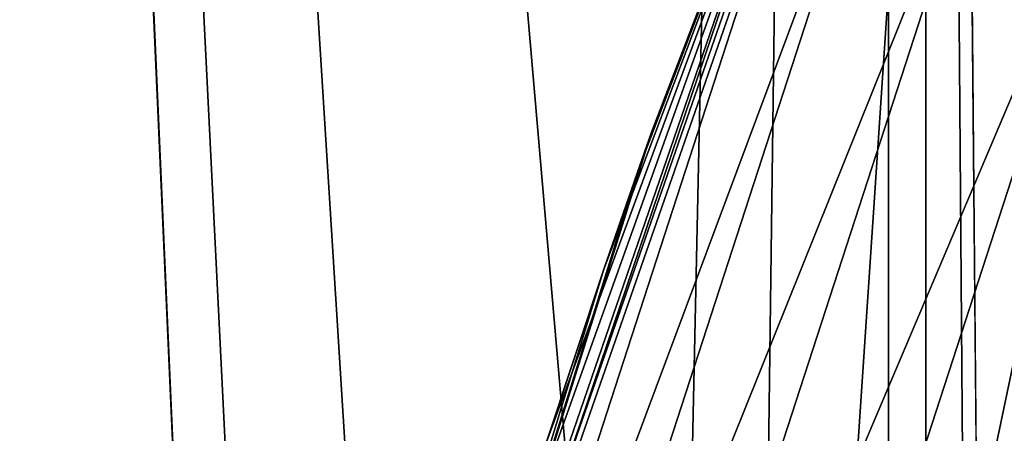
# Model space of a CAD drawing. Header units: metres. Extents: x -263 to 72, y -72 to 102.
# Tile 250 of 256: x -12.403 to -11.433, y 91.384 to 91.791. Entities that reach past the tile are written whole.
import ezdxf

# ---------------------------------------------------------------- set-up
doc = ezdxf.new("R2010")
doc.units = ezdxf.units.M
doc.layers.add('solid_FREE_STANDING_ONO_SW0004', color=7, linetype='CONTINUOUS')

msp = doc.modelspace()

# ---------------------------------------------------------------- linework, layer by layer
at = {"layer": 'solid_FREE_STANDING_ONO_SW0004'}
for points in [[(-11.544018, 100.5, 22.722128), (-12.620222, 19.228365, 24.192595), (-12.655509, 100.5, 24.247789)], [(-12.079219, 87.451126, 41.193394), (-12.655509, 100.5, 40.352211), (-12.620207, 19.228374, 40.407429)], [(-11.764801, 90.208061, 41.605347), (-11.544019, 100.5, 41.877872), (-12.655509, 100.5, 40.352211)], [(-11.949337, 89.247879, 41.367157), (-11.764801, 90.208061, 41.605347), (-12.655509, 100.5, 40.352211)], [(-12.049571, 88.337822, 41.233524), (-11.949337, 89.247879, 41.367157), (-12.655509, 100.5, 40.352211)], [(-12.079219, 87.451126, 41.193394), (-12.049571, 88.337822, 41.233524), (-12.655509, 100.5, 40.352211)], [(-11.544018, 100.5, 22.722128), (-11.567857, 19.879253, 22.750933), (-12.620222, 19.228365, 24.192595)], [(-11.764801, 90.208061, 41.605347), (-11.472948, 91.235443, 41.962891), (-11.544019, 100.5, 41.877872)], [(-11.426564, 87.687798, 22.582302), (-11.567857, 19.879253, 22.750933), (-11.544018, 100.5, 22.722128)], [(-11.472948, 91.235443, 41.962891), (-11.042523, 92.336983, 42.451977), (-11.544019, 100.5, 41.877872)], [(-11.373752, 88.556969, 22.520542), (-11.544018, 100.5, 22.722128), (-10.249719, 100.5, 21.348139)], [(-11.373752, 88.556969, 22.520542), (-11.426564, 87.687798, 22.582302), (-11.544018, 100.5, 22.722128)], [(-11.510083, 82.628632, 50.099998), (-11.510058, 92.371429, 50.099998), (-10.760609, 93.860764, 50.099998)], [(-11.510083, 82.628632, 50.099998), (-10.760609, 93.860764, 50.099998), (-10.760656, 81.13932, 50.099998)], [(-12.057454, 84.203362, 50.099998), (-12.057444, 90.796677, 50.099998), (-11.510058, 92.371429, 50.099998)], [(-12.057454, 84.203362, 50.099998), (-11.510058, 92.371429, 50.099998), (-11.510083, 82.628632, 50.099998)], [(-11.510058, 92.371429, 50.099998), (-12.057444, 90.796677, 50.099998), (-11.780274, 91.680328, 161.800003)], [(-11.780274, 91.680328, 161.800003), (-11.548657, 92.28315, 236.618362), (-11.510058, 92.371429, 50.099998)], [(-11.177151, 91.941925, 42.300903), (-11.042523, 92.336983, 42.451977), (-11.472948, 91.235443, 41.962891)], [(-11.313477, 91.979324, 237.08931), (-11.57273, 90.742233, 237.118027), (-11.023514, 92.28772, 237.118027)], [(0, 87.5, 237.338333), (-11.023514, 92.28772, 237.118027), (-11.57273, 90.742233, 237.118027)], [(-12.045562, 90.839828, 228.252029), (-12.074146, 90.734962, 236.618362), (-11.548657, 92.28315, 236.618362)], [(-11.600494, 92.092964, 236.769379), (-11.548657, 92.28315, 236.618362), (-12.074146, 90.734962, 236.618362)], [(-11.960255, 91.133499, 228.036026), (-12.045562, 90.839828, 228.252029), (-11.548657, 92.28315, 236.618362)], [(-11.884706, 91.373466, 227.758148), (-11.960255, 91.133499, 228.036026), (-11.548657, 92.28315, 236.618362)], [(-11.82664, 91.547295, 227.453033), (-11.884706, 91.373466, 227.758148), (-11.548657, 92.28315, 236.618362)], [(-11.791684, 91.648033, 227.136322), (-11.82664, 91.547295, 227.453033), (-11.548657, 92.28315, 236.618362)], [(-11.791684, 91.648033, 227.136322), (-11.548657, 92.28315, 236.618362), (-11.780274, 91.680328, 226.800003)], [(-11.780274, 91.680328, 221.800003), (-11.780274, 91.680328, 226.800003), (-11.548657, 92.28315, 236.618362)], [(-11.780274, 91.680328, 216.800003), (-11.780274, 91.680328, 221.800003), (-11.548657, 92.28315, 236.618362)], [(-11.780274, 91.680328, 211.800003), (-11.780274, 91.680328, 216.800003), (-11.548657, 92.28315, 236.618362)], [(-11.780274, 91.680328, 206.800003), (-11.780274, 91.680328, 211.800003), (-11.548657, 92.28315, 236.618362)], [(-11.780274, 91.680328, 201.800003), (-11.780274, 91.680328, 206.800003), (-11.548657, 92.28315, 236.618362)], [(-11.780274, 91.680328, 196.800003), (-11.780274, 91.680328, 201.800003), (-11.548657, 92.28315, 236.618362)], [(-11.780274, 91.680328, 191.800003), (-11.780274, 91.680328, 196.800003), (-11.548657, 92.28315, 236.618362)], [(-11.780274, 91.680328, 186.800003), (-11.780274, 91.680328, 191.800003), (-11.548657, 92.28315, 236.618362)], [(-11.780274, 91.680328, 181.800003), (-11.780274, 91.680328, 186.800003), (-11.548657, 92.28315, 236.618362)], [(-11.780274, 91.680328, 176.800003), (-11.780274, 91.680328, 181.800003), (-11.548657, 92.28315, 236.618362)], [(-11.780274, 91.680328, 171.800003), (-11.780274, 91.680328, 176.800003), (-11.548657, 92.28315, 236.618362)], [(-11.780274, 91.680328, 166.800003), (-11.780274, 91.680328, 171.800003), (-11.548657, 92.28315, 236.618362)], [(-11.780274, 91.680328, 161.800003), (-11.780274, 91.680328, 166.800003), (-11.548657, 92.28315, 236.618362)], [(-12.084671, 90.602814, 236.769379), (-11.600494, 92.092964, 236.769379), (-12.074146, 90.734962, 236.618362)], [(-11.537305, 92.06794, 236.906418), (-11.600494, 92.092964, 236.769379), (-12.084671, 90.602814, 236.769379)], [(-11.537305, 92.06794, 236.906418), (-12.084671, 90.602814, 236.769379), (-12.018845, 90.585915, 236.906418)], [(-11.537305, 92.06794, 236.906418), (-12.018845, 90.585915, 236.906418), (-11.438551, 92.028839, 237.016495)], [(-12.018845, 90.585915, 236.906418), (-11.915969, 90.559502, 237.016495), (-11.438551, 92.028839, 237.016495)], [(-11.438551, 92.028839, 237.016495), (-11.915969, 90.559502, 237.016495), (-11.313477, 91.979324, 237.08931)], [(-11.915969, 90.559502, 237.016495), (-11.785674, 90.526047, 237.08931), (-11.313477, 91.979324, 237.08931)], [(-11.313477, 91.979324, 237.08931), (-11.785674, 90.526047, 237.08931), (-11.57273, 90.742233, 237.118027)], [(-11.177151, 91.941925, 42.300903), (-11.472948, 91.235443, 41.962891), (-11.566474, 90.737625, 41.840893)], [(-11.177151, 91.941925, 42.300903), (-11.566474, 90.737625, 41.840893), (-11.319445, 91.137253, 42.074356)], [(-11.791783, 91.647751, 161.46254), (-11.780274, 91.680328, 161.800003), (-12.057444, 90.796677, 50.099998)], [(-11.791684, 91.648033, 227.136322), (-11.780274, 91.680328, 226.800003), (-11.791783, 91.647751, 226.46254)], [(-11.791684, 91.648033, 222.136322), (-11.791783, 91.647751, 226.46254), (-11.780274, 91.680328, 226.800003)], [(-11.791684, 91.648033, 222.136322), (-11.780274, 91.680328, 221.800003), (-11.791783, 91.647751, 221.46254)], [(-11.791684, 91.648033, 217.136322), (-11.791783, 91.647751, 221.46254), (-11.780274, 91.680328, 221.800003)], [(-11.791684, 91.648033, 217.136322), (-11.780274, 91.680328, 216.800003), (-11.791783, 91.647751, 216.46254)], [(-11.791684, 91.648033, 212.136322), (-11.791783, 91.647751, 216.46254), (-11.780274, 91.680328, 216.800003)], [(-11.791684, 91.648033, 212.136322), (-11.780274, 91.680328, 211.800003), (-11.791783, 91.647751, 211.46254)], [(-11.791684, 91.648033, 207.136322), (-11.791783, 91.647751, 211.46254), (-11.780274, 91.680328, 211.800003)], [(-11.791684, 91.648033, 207.136322), (-11.780274, 91.680328, 206.800003), (-11.791783, 91.647751, 206.46254)], [(-11.791684, 91.648033, 202.136322), (-11.791783, 91.647751, 206.46254), (-11.780274, 91.680328, 206.800003)], [(-11.791684, 91.648033, 202.136322), (-11.780274, 91.680328, 201.800003), (-11.791783, 91.647751, 201.46254)], [(-11.791684, 91.648033, 197.136322), (-11.791783, 91.647751, 201.46254), (-11.780274, 91.680328, 201.800003)], [(-11.791684, 91.648033, 197.136322), (-11.780274, 91.680328, 196.800003), (-11.791783, 91.647751, 196.46254)], [(-11.791684, 91.648033, 192.136322), (-11.791783, 91.647751, 196.46254), (-11.780274, 91.680328, 196.800003)], [(-11.791684, 91.648033, 192.136322), (-11.780274, 91.680328, 191.800003), (-11.791783, 91.647751, 191.46254)], [(-11.791684, 91.648033, 187.136322), (-11.791783, 91.647751, 191.46254), (-11.780274, 91.680328, 191.800003)], [(-11.791684, 91.648033, 187.136322), (-11.780274, 91.680328, 186.800003), (-11.791783, 91.647751, 186.46254)], [(-11.791684, 91.648033, 182.136322), (-11.791783, 91.647751, 186.46254), (-11.780274, 91.680328, 186.800003)], [(-11.791684, 91.648033, 182.136322), (-11.780274, 91.680328, 181.800003), (-11.791783, 91.647751, 181.46254)], [(-11.791684, 91.648033, 177.136322), (-11.791783, 91.647751, 181.46254), (-11.780274, 91.680328, 181.800003)], [(-11.791684, 91.648033, 177.136322), (-11.780274, 91.680328, 176.800003), (-11.791783, 91.647751, 176.46254)], [(-11.791684, 91.648033, 172.136322), (-11.791783, 91.647751, 176.46254), (-11.780274, 91.680328, 176.800003)], [(-11.791684, 91.648033, 172.136322), (-11.780274, 91.680328, 171.800003), (-11.791783, 91.647751, 171.46254)], [(-11.791684, 91.648033, 167.136322), (-11.791783, 91.647751, 171.46254), (-11.780274, 91.680328, 171.800003)], [(-11.791684, 91.648033, 167.136322), (-11.780274, 91.680328, 166.800003), (-11.791783, 91.647751, 166.46254)], [(-11.791684, 91.648033, 162.136322), (-11.791783, 91.647751, 166.46254), (-11.780274, 91.680328, 166.800003)], [(-11.791684, 91.648033, 162.136322), (-11.780274, 91.680328, 161.800003), (-11.791783, 91.647751, 161.46254)], [(-11.791684, 91.648033, 222.136322), (-11.780274, 91.680328, 226.800003), (-11.780274, 91.680328, 221.800003)], [(-11.791684, 91.648033, 217.136322), (-11.780274, 91.680328, 221.800003), (-11.780274, 91.680328, 216.800003)], [(-11.791684, 91.648033, 212.136322), (-11.780274, 91.680328, 216.800003), (-11.780274, 91.680328, 211.800003)], [(-11.791684, 91.648033, 207.136322), (-11.780274, 91.680328, 211.800003), (-11.780274, 91.680328, 206.800003)], [(-11.791684, 91.648033, 202.136322), (-11.780274, 91.680328, 206.800003), (-11.780274, 91.680328, 201.800003)], [(-11.791684, 91.648033, 197.136322), (-11.780274, 91.680328, 201.800003), (-11.780274, 91.680328, 196.800003)], [(-11.791684, 91.648033, 192.136322), (-11.780274, 91.680328, 196.800003), (-11.780274, 91.680328, 191.800003)], [(-11.791684, 91.648033, 187.136322), (-11.780274, 91.680328, 191.800003), (-11.780274, 91.680328, 186.800003)], [(-11.791684, 91.648033, 182.136322), (-11.780274, 91.680328, 186.800003), (-11.780274, 91.680328, 181.800003)], [(-11.791684, 91.648033, 177.136322), (-11.780274, 91.680328, 181.800003), (-11.780274, 91.680328, 176.800003)], [(-11.791684, 91.648033, 172.136322), (-11.780274, 91.680328, 176.800003), (-11.780274, 91.680328, 171.800003)], [(-11.791684, 91.648033, 167.136322), (-11.780274, 91.680328, 171.800003), (-11.780274, 91.680328, 166.800003)], [(-11.791684, 91.648033, 162.136322), (-11.780274, 91.680328, 166.800003), (-11.780274, 91.680328, 161.800003)], [(-11.826951, 91.546387, 161.144943), (-11.791783, 91.647751, 161.46254), (-12.057444, 90.796677, 50.099998)], [(-11.82664, 91.547295, 227.453033), (-11.791783, 91.647751, 226.46254), (-11.826951, 91.546387, 226.144943)], [(-11.82664, 91.547295, 222.453033), (-11.826951, 91.546387, 226.144943), (-11.791783, 91.647751, 226.46254)], [(-11.82664, 91.547295, 222.453033), (-11.791783, 91.647751, 221.46254), (-11.826951, 91.546387, 221.144943)], [(-11.82664, 91.547295, 217.453033), (-11.826951, 91.546387, 221.144943), (-11.791783, 91.647751, 221.46254)], [(-11.82664, 91.547295, 217.453033), (-11.791783, 91.647751, 216.46254), (-11.826951, 91.546387, 216.144943)], [(-11.82664, 91.547295, 212.453033), (-11.826951, 91.546387, 216.144943), (-11.791783, 91.647751, 216.46254)], [(-11.82664, 91.547295, 212.453033), (-11.791783, 91.647751, 211.46254), (-11.826951, 91.546387, 211.144943)], [(-11.82664, 91.547295, 207.453033), (-11.826951, 91.546387, 211.144943), (-11.791783, 91.647751, 211.46254)], [(-11.82664, 91.547295, 207.453033), (-11.791783, 91.647751, 206.46254), (-11.826951, 91.546387, 206.144943)], [(-11.82664, 91.547295, 202.453033), (-11.826951, 91.546387, 206.144943), (-11.791783, 91.647751, 206.46254)], [(-11.82664, 91.547295, 202.453033), (-11.791783, 91.647751, 201.46254), (-11.826951, 91.546387, 201.144943)], [(-11.82664, 91.547295, 197.453033), (-11.826951, 91.546387, 201.144943), (-11.791783, 91.647751, 201.46254)], [(-11.82664, 91.547295, 197.453033), (-11.791783, 91.647751, 196.46254), (-11.826951, 91.546387, 196.144943)], [(-11.82664, 91.547295, 192.453033), (-11.826951, 91.546387, 196.144943), (-11.791783, 91.647751, 196.46254)], [(-11.82664, 91.547295, 192.453033), (-11.791783, 91.647751, 191.46254), (-11.826951, 91.546387, 191.144943)], [(-11.82664, 91.547295, 187.453033), (-11.826951, 91.546387, 191.144943), (-11.791783, 91.647751, 191.46254)], [(-11.82664, 91.547295, 187.453033), (-11.791783, 91.647751, 186.46254), (-11.826951, 91.546387, 186.144943)], [(-11.82664, 91.547295, 182.453033), (-11.826951, 91.546387, 186.144943), (-11.791783, 91.647751, 186.46254)], [(-11.82664, 91.547295, 182.453033), (-11.791783, 91.647751, 181.46254), (-11.826951, 91.546387, 181.144943)], [(-11.82664, 91.547295, 177.453033), (-11.826951, 91.546387, 181.144943), (-11.791783, 91.647751, 181.46254)], [(-11.82664, 91.547295, 177.453033), (-11.791783, 91.647751, 176.46254), (-11.826951, 91.546387, 176.144943)], [(-11.82664, 91.547295, 172.453033), (-11.826951, 91.546387, 176.144943), (-11.791783, 91.647751, 176.46254)], [(-11.82664, 91.547295, 172.453033), (-11.791783, 91.647751, 171.46254), (-11.826951, 91.546387, 171.144943)], [(-11.82664, 91.547295, 167.453033), (-11.826951, 91.546387, 171.144943), (-11.791783, 91.647751, 171.46254)], [(-11.82664, 91.547295, 167.453033), (-11.791783, 91.647751, 166.46254), (-11.826951, 91.546387, 166.144943)], [(-11.82664, 91.547295, 162.453033), (-11.826951, 91.546387, 166.144943), (-11.791783, 91.647751, 166.46254)], [(-11.82664, 91.547295, 162.453033), (-11.791783, 91.647751, 161.46254), (-11.826951, 91.546387, 161.144943)], [(-11.791684, 91.648033, 227.136322), (-11.791783, 91.647751, 226.46254), (-11.82664, 91.547295, 227.453033)], [(-11.791684, 91.648033, 222.136322), (-11.82664, 91.547295, 222.453033), (-11.791783, 91.647751, 226.46254)], [(-11.791684, 91.648033, 222.136322), (-11.791783, 91.647751, 221.46254), (-11.82664, 91.547295, 222.453033)], [(-11.791684, 91.648033, 217.136322), (-11.82664, 91.547295, 217.453033), (-11.791783, 91.647751, 221.46254)], [(-11.791684, 91.648033, 217.136322), (-11.791783, 91.647751, 216.46254), (-11.82664, 91.547295, 217.453033)], [(-11.791684, 91.648033, 212.136322), (-11.82664, 91.547295, 212.453033), (-11.791783, 91.647751, 216.46254)], [(-11.791684, 91.648033, 212.136322), (-11.791783, 91.647751, 211.46254), (-11.82664, 91.547295, 212.453033)], [(-11.791684, 91.648033, 207.136322), (-11.82664, 91.547295, 207.453033), (-11.791783, 91.647751, 211.46254)], [(-11.791684, 91.648033, 207.136322), (-11.791783, 91.647751, 206.46254), (-11.82664, 91.547295, 207.453033)], [(-11.791684, 91.648033, 202.136322), (-11.82664, 91.547295, 202.453033), (-11.791783, 91.647751, 206.46254)], [(-11.791684, 91.648033, 202.136322), (-11.791783, 91.647751, 201.46254), (-11.82664, 91.547295, 202.453033)], [(-11.791684, 91.648033, 197.136322), (-11.82664, 91.547295, 197.453033), (-11.791783, 91.647751, 201.46254)], [(-11.791684, 91.648033, 197.136322), (-11.791783, 91.647751, 196.46254), (-11.82664, 91.547295, 197.453033)], [(-11.791684, 91.648033, 192.136322), (-11.82664, 91.547295, 192.453033), (-11.791783, 91.647751, 196.46254)], [(-11.791684, 91.648033, 192.136322), (-11.791783, 91.647751, 191.46254), (-11.82664, 91.547295, 192.453033)], [(-11.791684, 91.648033, 187.136322), (-11.82664, 91.547295, 187.453033), (-11.791783, 91.647751, 191.46254)], [(-11.791684, 91.648033, 187.136322), (-11.791783, 91.647751, 186.46254), (-11.82664, 91.547295, 187.453033)], [(-11.791684, 91.648033, 182.136322), (-11.82664, 91.547295, 182.453033), (-11.791783, 91.647751, 186.46254)], [(-11.791684, 91.648033, 182.136322), (-11.791783, 91.647751, 181.46254), (-11.82664, 91.547295, 182.453033)], [(-11.791684, 91.648033, 177.136322), (-11.82664, 91.547295, 177.453033), (-11.791783, 91.647751, 181.46254)], [(-11.791684, 91.648033, 177.136322), (-11.791783, 91.647751, 176.46254), (-11.82664, 91.547295, 177.453033)], [(-11.791684, 91.648033, 172.136322), (-11.82664, 91.547295, 172.453033), (-11.791783, 91.647751, 176.46254)], [(-11.791684, 91.648033, 172.136322), (-11.791783, 91.647751, 171.46254), (-11.82664, 91.547295, 172.453033)], [(-11.791684, 91.648033, 167.136322), (-11.82664, 91.547295, 167.453033), (-11.791783, 91.647751, 171.46254)], [(-11.791684, 91.648033, 167.136322), (-11.791783, 91.647751, 166.46254), (-11.82664, 91.547295, 167.453033)], [(-11.791684, 91.648033, 162.136322), (-11.82664, 91.547295, 162.453033), (-11.791783, 91.647751, 166.46254)], [(-11.791684, 91.648033, 162.136322), (-11.791783, 91.647751, 161.46254), (-11.82664, 91.547295, 162.453033)], [(-11.82664, 91.547295, 227.453033), (-11.826951, 91.546387, 226.144943), (-11.884706, 91.373466, 227.758148)], [(-11.82664, 91.547295, 222.453033), (-11.884706, 91.373466, 222.758148), (-11.826951, 91.546387, 226.144943)], [(-11.82664, 91.547295, 222.453033), (-11.826951, 91.546387, 221.144943), (-11.884706, 91.373466, 222.758148)], [(-11.82664, 91.547295, 217.453033), (-11.884706, 91.373466, 217.758148), (-11.826951, 91.546387, 221.144943)], [(-11.82664, 91.547295, 217.453033), (-11.826951, 91.546387, 216.144943), (-11.884706, 91.373466, 217.758148)], [(-11.82664, 91.547295, 212.453033), (-11.884706, 91.373466, 212.758148), (-11.826951, 91.546387, 216.144943)], [(-11.82664, 91.547295, 212.453033), (-11.826951, 91.546387, 211.144943), (-11.884706, 91.373466, 212.758148)], [(-11.82664, 91.547295, 207.453033), (-11.884706, 91.373466, 207.758148), (-11.826951, 91.546387, 211.144943)], [(-11.82664, 91.547295, 207.453033), (-11.826951, 91.546387, 206.144943), (-11.884706, 91.373466, 207.758148)], [(-11.82664, 91.547295, 202.453033), (-11.884706, 91.373466, 202.758148), (-11.826951, 91.546387, 206.144943)], [(-11.82664, 91.547295, 202.453033), (-11.826951, 91.546387, 201.144943), (-11.884706, 91.373466, 202.758148)], [(-11.82664, 91.547295, 197.453033), (-11.884706, 91.373466, 197.758148), (-11.826951, 91.546387, 201.144943)], [(-11.82664, 91.547295, 197.453033), (-11.826951, 91.546387, 196.144943), (-11.884706, 91.373466, 197.758148)], [(-11.82664, 91.547295, 192.453033), (-11.884706, 91.373466, 192.758148), (-11.826951, 91.546387, 196.144943)], [(-11.82664, 91.547295, 192.453033), (-11.826951, 91.546387, 191.144943), (-11.884706, 91.373466, 192.758148)], [(-11.82664, 91.547295, 187.453033), (-11.884706, 91.373466, 187.758148), (-11.826951, 91.546387, 191.144943)], [(-11.82664, 91.547295, 187.453033), (-11.826951, 91.546387, 186.144943), (-11.884706, 91.373466, 187.758148)], [(-11.82664, 91.547295, 182.453033), (-11.884706, 91.373466, 182.758148), (-11.826951, 91.546387, 186.144943)], [(-11.82664, 91.547295, 182.453033), (-11.826951, 91.546387, 181.144943), (-11.884706, 91.373466, 182.758148)], [(-11.82664, 91.547295, 177.453033), (-11.884706, 91.373466, 177.758148), (-11.826951, 91.546387, 181.144943)], [(-11.82664, 91.547295, 177.453033), (-11.826951, 91.546387, 176.144943), (-11.884706, 91.373466, 177.758148)], [(-11.82664, 91.547295, 172.453033), (-11.884706, 91.373466, 172.758148), (-11.826951, 91.546387, 176.144943)], [(-11.82664, 91.547295, 172.453033), (-11.826951, 91.546387, 171.144943), (-11.884706, 91.373466, 172.758148)], [(-11.82664, 91.547295, 167.453033), (-11.884706, 91.373466, 167.758148), (-11.826951, 91.546387, 171.144943)], [(-11.82664, 91.547295, 167.453033), (-11.826951, 91.546387, 166.144943), (-11.884706, 91.373466, 167.758148)], [(-11.82664, 91.547295, 162.453033), (-11.884706, 91.373466, 162.758148), (-11.826951, 91.546387, 166.144943)], [(-11.82664, 91.547295, 162.453033), (-11.826951, 91.546387, 161.144943), (-11.884706, 91.373466, 162.758148)], [(-11.885373, 91.371422, 160.839142), (-11.826951, 91.546387, 161.144943), (-12.057444, 90.796677, 50.099998)], [(-11.884706, 91.373466, 227.758148), (-11.826951, 91.546387, 226.144943), (-11.885373, 91.371422, 225.839142)], [(-11.884706, 91.373466, 222.758148), (-11.885373, 91.371422, 225.839142), (-11.826951, 91.546387, 226.144943)], [(-11.884706, 91.373466, 222.758148), (-11.826951, 91.546387, 221.144943), (-11.885373, 91.371422, 220.839142)], [(-11.884706, 91.373466, 217.758148), (-11.885373, 91.371422, 220.839142), (-11.826951, 91.546387, 221.144943)], [(-11.884706, 91.373466, 217.758148), (-11.826951, 91.546387, 216.144943), (-11.885373, 91.371422, 215.839142)], [(-11.884706, 91.373466, 212.758148), (-11.885373, 91.371422, 215.839142), (-11.826951, 91.546387, 216.144943)], [(-11.884706, 91.373466, 212.758148), (-11.826951, 91.546387, 211.144943), (-11.885373, 91.371422, 210.839142)], [(-11.884706, 91.373466, 207.758148), (-11.885373, 91.371422, 210.839142), (-11.826951, 91.546387, 211.144943)], [(-11.884706, 91.373466, 207.758148), (-11.826951, 91.546387, 206.144943), (-11.885373, 91.371422, 205.839142)], [(-11.884706, 91.373466, 202.758148), (-11.885373, 91.371422, 205.839142), (-11.826951, 91.546387, 206.144943)], [(-11.884706, 91.373466, 202.758148), (-11.826951, 91.546387, 201.144943), (-11.885373, 91.371422, 200.839142)], [(-11.884706, 91.373466, 197.758148), (-11.885373, 91.371422, 200.839142), (-11.826951, 91.546387, 201.144943)], [(-11.884706, 91.373466, 197.758148), (-11.826951, 91.546387, 196.144943), (-11.885373, 91.371422, 195.839142)], [(-11.884706, 91.373466, 192.758148), (-11.885373, 91.371422, 195.839142), (-11.826951, 91.546387, 196.144943)], [(-11.884706, 91.373466, 192.758148), (-11.826951, 91.546387, 191.144943), (-11.885373, 91.371422, 190.839142)], [(-11.884706, 91.373466, 187.758148), (-11.885373, 91.371422, 190.839142), (-11.826951, 91.546387, 191.144943)], [(-11.884706, 91.373466, 187.758148), (-11.826951, 91.546387, 186.144943), (-11.885373, 91.371422, 185.839142)], [(-11.884706, 91.373466, 182.758148), (-11.885373, 91.371422, 185.839142), (-11.826951, 91.546387, 186.144943)], [(-11.884706, 91.373466, 182.758148), (-11.826951, 91.546387, 181.144943), (-11.885373, 91.371422, 180.839142)], [(-11.884706, 91.373466, 177.758148), (-11.885373, 91.371422, 180.839142), (-11.826951, 91.546387, 181.144943)], [(-11.884706, 91.373466, 177.758148), (-11.826951, 91.546387, 176.144943), (-11.885373, 91.371422, 175.839142)], [(-11.884706, 91.373466, 172.758148), (-11.885373, 91.371422, 175.839142), (-11.826951, 91.546387, 176.144943)], [(-11.884706, 91.373466, 172.758148), (-11.826951, 91.546387, 171.144943), (-11.885373, 91.371422, 170.839142)], [(-11.884706, 91.373466, 167.758148), (-11.885373, 91.371422, 170.839142), (-11.826951, 91.546387, 171.144943)], [(-11.884706, 91.373466, 167.758148), (-11.826951, 91.546387, 166.144943), (-11.885373, 91.371422, 165.839142)], [(-11.884706, 91.373466, 162.758148), (-11.885373, 91.371422, 165.839142), (-11.826951, 91.546387, 166.144943)], [(-11.884706, 91.373466, 162.758148), (-11.826951, 91.546387, 161.144943), (-11.885373, 91.371422, 160.839142)]]:
    msp.add_3dface(points, dxfattribs=at)

doc.saveas('drawing.dxf')
